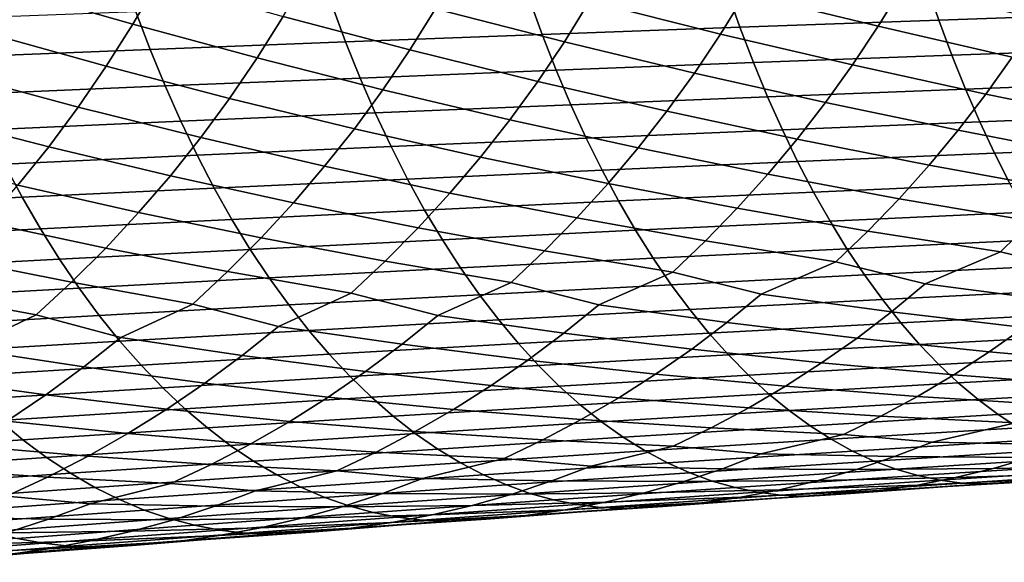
# Model space of a CAD drawing. Header units: metres. Extents: x -240 to 45, y -77 to 27.
# Tile 209 of 256: x -152.03 to -142.03, y -12.72 to -7.21. Entities that reach past the tile are written whole.
import ezdxf

# ---------------------------------------------------------------- set-up
doc = ezdxf.new("R2010")
doc.units = ezdxf.units.M
doc.layers.add('solid_102011X2', color=7, linetype='CONTINUOUS')

msp = doc.modelspace()

# ---------------------------------------------------------------- linework, layer by layer
at = {"layer": 'solid_102011X2'}
for points in [[(-151.893692, -6.442725, 334.748871), (-150.628586, -6.818398, 336.121338), (-150.882858, -7.254696, 336.270203), (-152.136383, -6.8937, 334.886444)], [(-146.000153, -6.599071, 339.685577), (-144.660446, -6.945918, 340.980865), (-144.911545, -7.353513, 341.14624), (-146.241379, -7.021204, 339.839478)], [(-144.423538, -6.528358, 340.825317), (-143.063232, -6.872012, 342.09729), (-143.309753, -7.275211, 342.264374), (-144.660446, -6.945918, 340.980865)], [(-147.560104, -6.671022, 338.521362), (-146.241379, -7.021204, 339.839478), (-146.497086, -7.433273, 340.003143), (-147.805664, -7.097806, 338.673615)], [(-149.103043, -6.744152, 337.33313), (-147.805664, -7.097806, 338.673615), (-148.065979, -7.514422, 338.835541), (-149.352951, -7.175658, 337.483704)], [(-142.817017, -6.846183, 364.806122), (-142.691605, -7.213125, 364.559814), (-140.65892, -7.143357, 365.47522), (-140.77948, -6.779978, 365.721069)], [(-152.136383, -6.8937, 334.886444), (-150.882858, -7.254696, 336.270203), (-151.15242, -7.680617, 336.428589), (-152.39502, -7.334855, 335.03363)], [(-150.628586, -6.818398, 336.121338), (-149.352951, -7.175658, 337.483704), (-149.617889, -7.596893, 337.64386), (-150.882858, -7.254696, 336.270203)], [(-144.843262, -6.914158, 363.861969), (-144.712982, -7.284761, 363.615234), (-142.691605, -7.213125, 364.559814), (-142.817017, -6.846183, 364.806122)], [(-143.063232, -6.872012, 342.09729), (-141.692062, -7.198435, 343.357056), (-141.947296, -7.586954, 343.535614), (-143.309753, -7.275211, 342.264374)], [(-148.86087, -7.055274, 361.887543), (-148.720718, -7.43348, 361.640015), (-146.722763, -7.358227, 362.641846), (-146.857956, -6.983869, 362.889008)], [(-146.857956, -6.983869, 362.889008), (-146.722763, -7.358227, 362.641846), (-144.712982, -7.284761, 363.615234), (-144.843262, -6.914158, 363.861969)], [(-144.660446, -6.945918, 340.980865), (-143.309753, -7.275211, 342.264374), (-143.569839, -7.667943, 342.441162), (-144.911545, -7.353513, 341.14624)], [(-150.851715, -7.128333, 360.857971), (-150.706558, -7.510476, 360.610046), (-148.720718, -7.43348, 361.640015), (-148.86087, -7.055274, 361.887543)], [(-147.805664, -7.097806, 338.673615), (-146.497086, -7.433273, 340.003143), (-146.766891, -7.834666, 340.176361), (-148.065979, -7.514422, 338.835541)], [(-146.241379, -7.021204, 339.839478), (-144.911545, -7.353513, 341.14624), (-145.176483, -7.750538, 341.321259), (-146.497086, -7.433273, 340.003143)], [(-150.851715, -7.128333, 360.857971), (-152.830231, -7.203005, 359.800598), (-152.680038, -7.589171, 359.552368), (-150.706558, -7.510476, 360.610046)], [(-149.352951, -7.175658, 337.483704), (-148.065979, -7.514422, 338.835541), (-148.340668, -7.920255, 339.006897), (-149.617889, -7.596893, 337.64386)], [(-142.691605, -7.213125, 364.559814), (-142.559769, -7.568922, 364.300842), (-140.532166, -7.495695, 365.216705), (-140.65892, -7.143357, 365.47522)], [(-150.882858, -7.254696, 336.270203), (-149.617889, -7.596893, 337.64386), (-149.897461, -8.007234, 337.813385), (-151.15242, -7.680617, 336.428589)], [(-146.722763, -7.358227, 362.641846), (-146.580627, -7.721221, 362.381989), (-144.576004, -7.64411, 363.355804), (-144.712982, -7.284761, 363.615234)], [(-144.712982, -7.284761, 363.615234), (-144.576004, -7.64411, 363.355804), (-142.559769, -7.568922, 364.300842), (-142.691605, -7.213125, 364.559814)], [(-143.309753, -7.275211, 342.264374), (-141.947296, -7.586954, 343.535614), (-142.215729, -7.964525, 343.723541), (-143.569839, -7.667943, 342.441162)], [(-152.39502, -7.334855, 335.03363), (-151.15242, -7.680617, 336.428589), (-151.43689, -8.095531, 336.596222), (-152.669235, -7.765526, 335.190186)], [(-148.720718, -7.43348, 361.640015), (-148.573364, -7.800208, 361.37973), (-146.580627, -7.721221, 362.381989), (-146.722763, -7.358227, 362.641846)], [(-144.911545, -7.353513, 341.14624), (-143.569839, -7.667943, 342.441162), (-143.843369, -8.049623, 342.627258), (-145.176483, -7.750538, 341.321259)], [(-150.706558, -7.510476, 360.610046), (-150.553955, -7.881024, 360.349396), (-148.573364, -7.800208, 361.37973), (-148.720718, -7.43348, 361.640015)], [(-146.497086, -7.433273, 340.003143), (-145.176483, -7.750538, 341.321259), (-145.455124, -8.1364, 341.505463), (-146.766891, -7.834666, 340.176361)], [(-142.559769, -7.568922, 364.300842), (-142.421661, -7.913015, 364.029602), (-140.399399, -7.836442, 364.945984), (-140.532166, -7.495695, 365.216705)], [(-152.680038, -7.589171, 359.552368), (-152.522125, -7.963625, 359.291351), (-150.553955, -7.881024, 360.349396), (-150.706558, -7.510476, 360.610046)], [(-149.617889, -7.596893, 337.64386), (-148.340668, -7.920255, 339.006897), (-148.629562, -8.314697, 339.187317), (-149.897461, -8.007234, 337.813385)], [(-148.065979, -7.514422, 338.835541), (-146.766891, -7.834666, 340.176361), (-147.050644, -8.224783, 340.358673), (-148.340668, -7.920255, 339.006897)], [(-144.576004, -7.64411, 363.355804), (-144.432541, -7.991643, 363.084106), (-142.421661, -7.913015, 364.029602), (-142.559769, -7.568922, 364.300842)], [(-141.947296, -7.586954, 343.535614), (-140.572571, -7.881182, 344.793915), (-140.848984, -8.243333, 344.992554), (-142.215729, -7.964525, 343.723541)], [(-151.15242, -7.680617, 336.428589), (-149.897461, -8.007234, 337.813385), (-150.191513, -8.406067, 337.991852), (-151.43689, -8.095531, 336.596222)], [(-146.580627, -7.721221, 362.381989), (-146.431732, -8.072283, 362.109833), (-144.432541, -7.991643, 363.084106), (-144.576004, -7.64411, 363.355804)], [(-143.569839, -7.667943, 342.441162), (-142.215729, -7.964525, 343.723541), (-142.497482, -8.330595, 343.920288), (-143.843369, -8.049623, 342.627258)], [(-152.669235, -7.765526, 335.190186), (-151.43689, -8.095531, 336.596222), (-151.736099, -8.498817, 336.772736), (-152.958603, -8.185075, 335.355896)], [(-150.553955, -7.881024, 360.349396), (-150.394104, -8.239401, 360.076416), (-148.419022, -8.154884, 361.107147), (-148.573364, -7.800208, 361.37973)], [(-148.573364, -7.800208, 361.37973), (-148.419022, -8.154884, 361.107147), (-146.431732, -8.072283, 362.109833), (-146.580627, -7.721221, 362.381989)], [(-145.176483, -7.750538, 341.321259), (-143.843369, -8.049623, 342.627258), (-144.130478, -8.419688, 342.822052), (-145.455124, -8.1364, 341.505463)], [(-152.522125, -7.963625, 359.291351), (-152.35672, -8.325783, 359.017944), (-150.394104, -8.239401, 360.076416), (-150.553955, -7.881024, 360.349396)], [(-146.766891, -7.834666, 340.176361), (-145.455124, -8.1364, 341.505463), (-145.747604, -8.510534, 341.698303), (-147.050644, -8.224783, 340.358673)], [(-142.421661, -7.913015, 364.029602), (-142.277542, -8.244886, 363.746521), (-140.260849, -8.16508, 364.663422), (-140.399399, -7.836442, 364.945984)], [(-148.340668, -7.920255, 339.006897), (-147.050644, -8.224783, 340.358673), (-147.348495, -8.603055, 340.54953), (-148.629562, -8.314697, 339.187317)], [(-146.431732, -8.072283, 362.109833), (-146.276367, -8.41088, 361.825775), (-144.282806, -8.326835, 362.800537), (-144.432541, -7.991643, 363.084106)], [(-144.432541, -7.991643, 363.084106), (-144.282806, -8.326835, 362.800537), (-142.277542, -8.244886, 363.746521), (-142.421661, -7.913015, 364.029602)], [(-142.215729, -7.964525, 343.723541), (-140.848984, -8.243333, 344.992554), (-141.137146, -8.593498, 345.200409), (-142.497482, -8.330595, 343.920288)], [(-151.43689, -8.095531, 336.596222), (-150.191513, -8.406067, 337.991852), (-150.500137, -8.792809, 338.17865), (-151.736099, -8.498817, 336.772736)], [(-149.897461, -8.007234, 337.813385), (-148.629562, -8.314697, 339.187317), (-148.9328, -8.697172, 339.37616), (-150.191513, -8.406067, 337.991852)], [(-148.419022, -8.154884, 361.107147), (-148.257935, -8.496973, 360.822662), (-146.276367, -8.41088, 361.825775), (-146.431732, -8.072283, 362.109833)], [(-143.843369, -8.049623, 342.627258), (-142.497482, -8.330595, 343.920288), (-142.791214, -8.684564, 344.126129), (-144.130478, -8.419688, 342.822052)], [(-152.958603, -8.185075, 335.355896), (-151.736099, -8.498817, 336.772736), (-152.050156, -8.889889, 336.957458), (-153.263, -8.592875, 335.530426)], [(-150.394104, -8.239401, 360.076416), (-150.22728, -8.585061, 359.791473), (-148.257935, -8.496973, 360.822662), (-148.419022, -8.154884, 361.107147)], [(-145.455124, -8.1364, 341.505463), (-144.130478, -8.419688, 342.822052), (-144.42981, -8.777532, 343.025879), (-145.747604, -8.510534, 341.698303)], [(-142.277542, -8.244886, 363.746521), (-142.127625, -8.564016, 363.452057), (-140.116714, -8.4811, 364.369476), (-140.260849, -8.16508, 364.663422)], [(-152.35672, -8.325783, 359.017944), (-152.184113, -8.675094, 358.732635), (-150.22728, -8.585061, 359.791473), (-150.394104, -8.239401, 360.076416)], [(-147.050644, -8.224783, 340.358673), (-145.747604, -8.510534, 341.698303), (-146.052551, -8.872322, 341.900116), (-147.348495, -8.603055, 340.54953)], [(-144.282806, -8.326835, 362.800537), (-144.12706, -8.64916, 362.505524), (-142.127625, -8.564016, 363.452057), (-142.277542, -8.244886, 363.746521)], [(-148.629562, -8.314697, 339.187317), (-147.348495, -8.603055, 340.54953), (-147.659073, -8.968855, 340.749268), (-148.9328, -8.697172, 339.37616)], [(-146.276367, -8.41088, 361.825775), (-146.114731, -8.736486, 361.530273), (-144.12706, -8.64916, 362.505524), (-144.282806, -8.326835, 362.800537)], [(-142.497482, -8.330595, 343.920288), (-141.137146, -8.593498, 345.200409), (-141.4366, -8.931124, 345.417175), (-142.791214, -8.684564, 344.126129)], [(-151.736099, -8.498817, 336.772736), (-150.500137, -8.792809, 338.17865), (-150.821991, -9.166821, 338.374207), (-152.050156, -8.889889, 336.957458)], [(-150.191513, -8.406067, 337.991852), (-148.9328, -8.697172, 339.37616), (-149.249008, -9.067048, 339.573822), (-150.500137, -8.792809, 338.17865)], [(-150.22728, -8.585061, 359.791473), (-150.053726, -8.917467, 359.495056), (-148.090378, -8.82594, 360.526672), (-148.257935, -8.496973, 360.822662)], [(-148.257935, -8.496973, 360.822662), (-148.090378, -8.82594, 360.526672), (-146.114731, -8.736486, 361.530273), (-146.276367, -8.41088, 361.825775)], [(-144.130478, -8.419688, 342.822052), (-142.791214, -8.684564, 344.126129), (-143.096497, -9.025869, 344.340851), (-144.42981, -8.777532, 343.025879)], [(-142.127625, -8.564016, 363.452057), (-141.972122, -8.869906, 363.146606), (-139.967224, -8.784005, 364.064606), (-140.116714, -8.4811, 364.369476)], [(-152.184113, -8.675094, 358.732635), (-152.004532, -9.011015, 358.435791), (-150.053726, -8.917467, 359.495056), (-150.22728, -8.585061, 359.791473)], [(-145.747604, -8.510534, 341.698303), (-144.42981, -8.777532, 343.025879), (-144.740921, -9.122587, 343.238525), (-146.052551, -8.872322, 341.900116)], [(-144.12706, -8.64916, 362.505524), (-143.9655, -8.958118, 362.199554), (-141.972122, -8.869906, 363.146606), (-142.127625, -8.564016, 363.452057)], [(-154.128159, -8.76702, 357.646454), (-153.94249, -9.106529, 357.349213), (-152.004532, -9.011015, 358.435791), (-152.184113, -8.675094, 358.732635)], [(-148.9328, -8.697172, 339.37616), (-147.659073, -8.968855, 340.749268), (-147.981888, -9.321605, 340.957672), (-149.249008, -9.067048, 339.573822)], [(-147.348495, -8.603055, 340.54953), (-146.052551, -8.872322, 341.900116), (-146.369507, -9.221193, 342.110657), (-147.659073, -8.968855, 340.749268)], [(-146.114731, -8.736486, 361.530273), (-145.947083, -9.048592, 361.223785), (-143.9655, -8.958118, 362.199554), (-144.12706, -8.64916, 362.505524)], [(-142.791214, -8.684564, 344.126129), (-141.4366, -8.931124, 345.417175), (-141.746933, -9.255672, 345.642578), (-143.096497, -9.025869, 344.340851)], [(-150.500137, -8.792809, 338.17865), (-149.249008, -9.067048, 339.573822), (-149.577713, -9.423738, 339.78009), (-150.821991, -9.166821, 338.374207)], [(-148.090378, -8.82594, 360.526672), (-147.91658, -9.141272, 360.219696), (-145.947083, -9.048592, 361.223785), (-146.114731, -8.736486, 361.530273)], [(-144.42981, -8.777532, 343.025879), (-143.096497, -9.025869, 344.340851), (-143.412872, -9.353968, 344.564117), (-144.740921, -9.122587, 343.238525)], [(-152.050156, -8.889889, 336.957458), (-150.821991, -9.166821, 338.374207), (-151.156586, -9.527511, 338.578278), (-152.37767, -9.268095, 337.150879)], [(-150.053726, -8.917467, 359.495056), (-149.873734, -9.236099, 359.187622), (-147.91658, -9.141272, 360.219696), (-148.090378, -8.82594, 360.526672)], [(-146.052551, -8.872322, 341.900116), (-144.740921, -9.122587, 343.238525), (-145.06337, -9.454303, 343.459656), (-146.369507, -9.221193, 342.110657)], [(-143.9655, -8.958118, 362.199554), (-143.798416, -9.253241, 361.883087), (-141.811295, -9.162094, 362.830719), (-141.972122, -8.869906, 363.146606)], [(-152.004532, -9.011015, 358.435791), (-151.818268, -9.33302, 358.127899), (-149.873734, -9.236099, 359.187622), (-150.053726, -8.917467, 359.495056)], [(-147.659073, -8.968855, 340.749268), (-146.369507, -9.221193, 342.110657), (-146.698029, -9.556589, 342.32962), (-147.981888, -9.321605, 340.957672)], [(-145.947083, -9.048592, 361.223785), (-145.773666, -9.346725, 360.906799), (-143.798416, -9.253241, 361.883087), (-143.9655, -8.958118, 362.199554)], [(-153.94249, -9.106529, 357.349213), (-153.749908, -9.431978, 357.040924), (-151.818268, -9.33302, 358.127899), (-152.004532, -9.011015, 358.435791)], [(-149.249008, -9.067048, 339.573822), (-147.981888, -9.321605, 340.957672), (-148.316498, -9.660741, 341.174469), (-149.577713, -9.423738, 339.78009)], [(-147.91658, -9.141272, 360.219696), (-147.736801, -9.44249, 359.902191), (-145.773666, -9.346725, 360.906799), (-145.947083, -9.048592, 361.223785)], [(-143.096497, -9.025869, 344.340851), (-141.746933, -9.255672, 345.642578), (-142.067642, -9.566635, 345.876251), (-143.412872, -9.353968, 344.564117)], [(-150.821991, -9.166821, 338.374207), (-149.577713, -9.423738, 339.78009), (-149.918427, -9.766674, 339.994659), (-151.156586, -9.527511, 338.578278)], [(-149.873734, -9.236099, 359.187622), (-149.687546, -9.540476, 358.869598), (-147.736801, -9.44249, 359.902191), (-147.91658, -9.141272, 360.219696)], [(-144.740921, -9.122587, 343.238525), (-143.412872, -9.353968, 344.564117), (-143.739868, -9.668348, 344.795654), (-145.06337, -9.454303, 343.459656)], [(-143.798416, -9.253241, 361.883087), (-143.626038, -9.534066, 361.55661), (-141.645386, -9.440125, 362.504822), (-141.811295, -9.162094, 362.830719)], [(-152.37767, -9.268095, 337.150879), (-151.156586, -9.527511, 338.578278), (-151.503433, -9.874301, 338.790619), (-152.718185, -9.632839, 337.352722)], [(-151.818268, -9.33302, 358.127899), (-151.62561, -9.640624, 357.809448), (-149.687546, -9.540476, 358.869598), (-149.873734, -9.236099, 359.187622)], [(-146.369507, -9.221193, 342.110657), (-145.06337, -9.454303, 343.459656), (-145.396637, -9.772161, 343.688995), (-146.698029, -9.556589, 342.32962)], [(-145.773666, -9.346725, 360.906799), (-145.594788, -9.630421, 360.579742), (-143.626038, -9.534066, 361.55661), (-143.798416, -9.253241, 361.883087)], [(-141.746933, -9.255672, 345.642578), (-140.380356, -9.46711, 346.930389), (-141.149658, -9.787457, 346.900146), (-142.067642, -9.566635, 345.876251)], [(-153.749908, -9.431978, 357.040924), (-153.55072, -9.742876, 356.722015), (-151.62561, -9.640624, 357.809448), (-151.818268, -9.33302, 358.127899)], [(-147.981888, -9.321605, 340.957672), (-146.698029, -9.556589, 342.32962), (-147.037598, -9.877985, 342.556763), (-148.316498, -9.660741, 341.174469)], [(-147.736801, -9.44249, 359.902191), (-147.551361, -9.729126, 359.574615), (-145.594788, -9.630421, 360.579742), (-145.773666, -9.346725, 360.906799)], [(-143.412872, -9.353968, 344.564117), (-142.067642, -9.566635, 345.876251), (-142.830704, -9.890248, 345.842468), (-143.739868, -9.668348, 344.795654)], [(-149.577713, -9.423738, 339.78009), (-148.316498, -9.660741, 341.174469), (-148.662399, -9.985734, 341.399353), (-149.918427, -9.766674, 339.994659)], [(-149.687546, -9.540476, 358.869598), (-149.495468, -9.830122, 358.541534), (-147.551361, -9.729126, 359.574615), (-147.736801, -9.44249, 359.902191)], [(-145.06337, -9.454303, 343.459656), (-143.739868, -9.668348, 344.795654), (-144.49675, -9.995241, 344.758667), (-145.396637, -9.772161, 343.688995)], [(-143.626038, -9.534066, 361.55661), (-143.448639, -9.800157, 361.220612), (-141.47464, -9.703562, 362.169434), (-141.645386, -9.440125, 362.504822)], [(-151.62561, -9.640624, 357.809448), (-151.426849, -9.933346, 357.480896), (-149.495468, -9.830122, 358.541534), (-149.687546, -9.540476, 358.869598)], [(-151.156586, -9.527511, 338.578278), (-149.918427, -9.766674, 339.994659), (-150.27066, -10.095318, 340.217255), (-151.503433, -9.874301, 338.790619)], [(-146.698029, -9.556589, 342.32962), (-145.396637, -9.772161, 343.688995), (-146.147446, -10.102348, 343.6492), (-147.037598, -9.877985, 342.556763)], [(-145.594788, -9.630421, 360.579742), (-145.41069, -9.899234, 360.243195), (-143.448639, -9.800157, 361.220612), (-143.626038, -9.534066, 361.55661)], [(-142.067642, -9.566635, 345.876251), (-141.149658, -9.787457, 346.900146), (-141.485382, -10.067513, 347.150757), (-142.830704, -9.890248, 345.842468)], [(-153.55072, -9.742876, 356.722015), (-153.345215, -10.038736, 356.393036), (-151.426849, -9.933346, 357.480896), (-151.62561, -9.640624, 357.809448)], [(-152.718185, -9.632839, 337.352722), (-151.503433, -9.874301, 338.790619), (-151.86203, -10.206649, 339.010895), (-153.071167, -9.983537, 337.562775)], [(-148.316498, -9.660741, 341.174469), (-147.037598, -9.877985, 342.556763), (-147.78241, -10.211479, 342.514465), (-148.662399, -9.985734, 341.399353)], [(-147.551361, -9.729126, 359.574615), (-147.360504, -10.000731, 359.237518), (-145.41069, -9.899234, 360.243195), (-145.594788, -9.630421, 360.579742)], [(-143.739868, -9.668348, 344.795654), (-142.830704, -9.890248, 345.842468), (-143.173065, -10.173375, 346.09082), (-144.49675, -9.995241, 344.758667)], [(-149.918427, -9.766674, 339.994659), (-148.662399, -9.985734, 341.399353), (-149.401321, -10.322546, 341.354919), (-150.27066, -10.095318, 340.217255)], [(-149.495468, -9.830122, 358.541534), (-149.297806, -10.104582, 358.203918), (-147.360504, -10.000731, 359.237518), (-147.551361, -9.729126, 359.574615)], [(-145.396637, -9.772161, 343.688995), (-144.49675, -9.995241, 344.758667), (-144.845764, -10.281495, 345.004761), (-146.147446, -10.102348, 343.6492)], [(-145.41069, -9.899234, 360.243195), (-145.22168, -10.152761, 359.897614), (-143.266525, -10.05111, 360.875641), (-143.448639, -9.800157, 361.220612)], [(-143.448639, -9.800157, 361.220612), (-143.266525, -10.05111, 360.875641), (-141.299347, -9.95201, 361.825073), (-141.47464, -9.703562, 362.169434)], [(-151.503433, -9.874301, 338.790619), (-150.27066, -10.095318, 340.217255), (-151.003799, -10.43546, 340.171021), (-151.86203, -10.206649, 339.010895)], [(-151.426849, -9.933346, 357.480896), (-151.222305, -10.210725, 357.142792), (-149.297806, -10.104582, 358.203918), (-149.495468, -9.830122, 358.541534)], [(-147.037598, -9.877985, 342.556763), (-146.147446, -10.102348, 343.6492), (-146.503128, -10.391783, 343.892975), (-147.78241, -10.211479, 342.514465)], [(-147.360504, -10.000731, 359.237518), (-147.164551, -10.256895, 358.891388), (-145.22168, -10.152761, 359.897614), (-145.41069, -9.899234, 360.243195)], [(-142.830704, -9.890248, 345.842468), (-141.485382, -10.067513, 347.150757), (-141.829681, -10.332632, 347.408813), (-143.173065, -10.173375, 346.09082)], [(-153.071167, -9.983537, 337.562775), (-151.86203, -10.206649, 339.010895), (-152.589493, -10.550134, 338.963165), (-153.436127, -10.31964, 337.780701)], [(-153.345215, -10.038736, 356.393036), (-153.133728, -10.319095, 356.054474), (-151.222305, -10.210725, 357.142792), (-151.426849, -9.933346, 357.480896)], [(-148.662399, -9.985734, 341.399353), (-147.78241, -10.211479, 342.514465), (-148.144791, -10.504147, 342.755951), (-149.401321, -10.322546, 341.354919)], [(-149.297806, -10.104582, 358.203918), (-149.094849, -10.363445, 357.857239), (-147.164551, -10.256895, 358.891388), (-147.360504, -10.000731, 359.237518)], [(-144.49675, -9.995241, 344.758667), (-143.173065, -10.173375, 346.09082), (-143.524185, -10.441417, 346.346619), (-144.845764, -10.281495, 345.004761)], [(-143.266525, -10.05111, 360.875641), (-143.079926, -10.286535, 360.522217), (-141.119751, -10.18508, 361.47229), (-141.299347, -9.95201, 361.825073)], [(-150.27066, -10.095318, 340.217255), (-149.401321, -10.322546, 341.354919), (-149.770401, -10.618498, 341.594055), (-151.003799, -10.43546, 340.171021)], [(-146.147446, -10.102348, 343.6492), (-144.845764, -10.281495, 345.004761), (-145.203735, -10.552511, 345.25824), (-146.503128, -10.391783, 343.892975)], [(-145.22168, -10.152761, 359.897614), (-145.02803, -10.390604, 359.54361), (-143.079926, -10.286535, 360.522217), (-143.266525, -10.05111, 360.875641)], [(-151.222305, -10.210725, 357.142792), (-151.012283, -10.472346, 356.795593), (-149.094849, -10.363445, 357.857239), (-149.297806, -10.104582, 358.203918)], [(-147.164551, -10.256895, 358.891388), (-146.963791, -10.497217, 358.536774), (-145.02803, -10.390604, 359.54361), (-145.22168, -10.152761, 359.897614)], [(-143.173065, -10.173375, 346.09082), (-141.829681, -10.332632, 347.408813), (-142.182007, -10.582365, 347.67395), (-143.524185, -10.441417, 346.346619)], [(-143.079926, -10.286535, 360.522217), (-142.88916, -10.506062, 360.160889), (-140.936142, -10.402405, 361.111603), (-141.119751, -10.18508, 361.47229)], [(-153.133728, -10.319095, 356.054474), (-152.91658, -10.583531, 355.706818), (-151.012283, -10.472346, 356.795593), (-151.222305, -10.210725, 357.142792)], [(-151.86203, -10.206649, 339.010895), (-151.003799, -10.43546, 340.171021), (-151.379608, -10.734744, 340.407745), (-152.589493, -10.550134, 338.963165)], [(-149.094849, -10.363445, 357.857239), (-148.886917, -10.606304, 357.502075), (-146.963791, -10.497217, 358.536774), (-147.164551, -10.256895, 358.891388)], [(-147.78241, -10.211479, 342.514465), (-146.503128, -10.391783, 343.892975), (-146.867966, -10.665823, 344.144135), (-148.144791, -10.504147, 342.755951)], [(-144.845764, -10.281495, 345.004761), (-143.524185, -10.441417, 346.346619), (-143.883545, -10.693917, 346.609436), (-145.203735, -10.552511, 345.25824)], [(-145.02803, -10.390604, 359.54361), (-144.830048, -10.61239, 359.181641), (-142.88916, -10.506062, 360.160889), (-143.079926, -10.286535, 360.522217)], [(-151.012283, -10.472346, 356.795593), (-150.797119, -10.717798, 356.439911), (-148.886917, -10.606304, 357.502075), (-149.094849, -10.363445, 357.857239)], [(-149.401321, -10.322546, 341.354919), (-148.144791, -10.504147, 342.755951), (-148.51651, -10.781261, 343.0047), (-149.770401, -10.618498, 341.594055)], [(-146.963791, -10.497217, 358.536774), (-146.758545, -10.721319, 358.174194), (-144.830048, -10.61239, 359.181641), (-145.02803, -10.390604, 359.54361)], [(-146.503128, -10.391783, 343.892975), (-145.203735, -10.552511, 345.25824), (-145.570129, -10.807827, 345.518707), (-146.867966, -10.665823, 344.144135)], [(-142.88916, -10.506062, 360.160889), (-142.694519, -10.709361, 359.792206), (-140.748795, -10.603662, 360.743591), (-140.936142, -10.402405, 361.111603)], [(-141.829681, -10.332632, 347.408813), (-140.465881, -10.473265, 348.711884), (-140.818573, -10.704622, 348.986053), (-142.182007, -10.582365, 347.67395)], [(-152.91658, -10.583531, 355.706818), (-152.694107, -10.83163, 355.350647), (-150.797119, -10.717798, 356.439911), (-151.012283, -10.472346, 356.795593)], [(-151.003799, -10.43546, 340.171021), (-149.770401, -10.618498, 341.594055), (-150.149033, -10.898732, 341.840424), (-151.379608, -10.734744, 340.407745)], [(-148.886917, -10.606304, 357.502075), (-148.674332, -10.832778, 357.138947), (-146.758545, -10.721319, 358.174194), (-146.963791, -10.497217, 358.536774)], [(-143.524185, -10.441417, 346.346619), (-142.182007, -10.582365, 347.67395), (-142.54187, -10.816284, 347.945801), (-143.883545, -10.693917, 346.609436)], [(-152.589493, -10.550134, 338.963165), (-151.379608, -10.734744, 340.407745), (-151.765167, -11.018145, 340.651672), (-152.972061, -10.852796, 339.197449)], [(-148.144791, -10.504147, 342.755951), (-146.867966, -10.665823, 344.144135), (-147.241394, -10.924003, 344.402222), (-148.51651, -10.781261, 343.0047)], [(-145.203735, -10.552511, 345.25824), (-143.883545, -10.693917, 346.609436), (-144.25058, -10.930444, 346.878937), (-145.570129, -10.807827, 345.518707)], [(-144.830048, -10.61239, 359.181641), (-144.628052, -10.817788, 358.812317), (-142.694519, -10.709361, 359.792206), (-142.88916, -10.506062, 360.160889)], [(-142.182007, -10.582365, 347.67395), (-140.818573, -10.704622, 348.986053), (-141.178055, -10.919938, 349.266541), (-142.54187, -10.816284, 347.945801)], [(-150.797119, -10.717798, 356.439911), (-150.577118, -10.946695, 356.076263), (-148.674332, -10.832778, 357.138947), (-148.886917, -10.606304, 357.502075)], [(-149.770401, -10.618498, 341.594055), (-148.51651, -10.781261, 343.0047), (-148.897018, -11.042349, 343.260406), (-150.149033, -10.898732, 341.840424)], [(-146.867966, -10.665823, 344.144135), (-145.570129, -10.807827, 345.518707), (-145.944366, -11.047007, 345.785858), (-147.241394, -10.924003, 344.402222)], [(-146.758545, -10.721319, 358.174194), (-146.549118, -10.928868, 357.80426), (-144.628052, -10.817788, 358.812317), (-144.830048, -10.61239, 359.181641)], [(-143.883545, -10.693917, 346.609436), (-142.54187, -10.816284, 347.945801), (-142.908676, -11.034001, 348.223969), (-144.25058, -10.930444, 346.878937)], [(-142.694519, -10.709361, 359.792206), (-142.496307, -10.896114, 359.416748), (-140.558014, -10.788534, 360.368805), (-140.748795, -10.603662, 360.743591)], [(-152.694107, -10.83163, 355.350647), (-152.466629, -11.062999, 354.986481), (-150.577118, -10.946695, 356.076263), (-150.797119, -10.717798, 356.439911)], [(-151.379608, -10.734744, 340.407745), (-150.149033, -10.898732, 341.840424), (-150.536636, -11.162772, 342.093658), (-151.765167, -11.018145, 340.651672)], [(-148.51651, -10.781261, 343.0047), (-147.241394, -10.924003, 344.402222), (-147.622864, -11.165876, 344.666962), (-148.897018, -11.042349, 343.260406)], [(-148.674332, -10.832778, 357.138947), (-148.457413, -11.042529, 356.768433), (-146.549118, -10.928868, 357.80426), (-146.758545, -10.721319, 358.174194)], [(-144.628052, -10.817788, 358.812317), (-144.422333, -11.006474, 358.436188), (-142.496307, -10.896114, 359.416748), (-142.694519, -10.709361, 359.792206)], [(-142.496307, -10.896114, 359.416748), (-142.294815, -11.066027, 359.035095), (-140.36409, -10.95673, 359.987854), (-140.558014, -10.788534, 360.368805)], [(-152.972061, -10.852796, 339.197449), (-151.765167, -11.018145, 340.651672), (-152.159882, -11.285178, 340.902466), (-153.364563, -11.139406, 339.438904)], [(-150.577118, -10.946695, 356.076263), (-150.352661, -11.158695, 355.7052), (-148.457413, -11.042529, 356.768433), (-148.674332, -10.832778, 357.138947)], [(-150.149033, -10.898732, 341.840424), (-148.897018, -11.042349, 343.260406), (-149.285736, -11.28696, 343.522705), (-150.536636, -11.162772, 342.093658)], [(-146.549118, -10.928868, 357.80426), (-146.335846, -11.119535, 357.427521), (-144.422333, -11.006474, 358.436188), (-144.628052, -10.817788, 358.812317)], [(-145.570129, -10.807827, 345.518707), (-144.25058, -10.930444, 346.878937), (-144.624741, -11.150603, 347.154724), (-145.944366, -11.047007, 345.785858)], [(-144.422333, -11.006474, 358.436188), (-144.213226, -11.178149, 358.053864), (-142.294815, -11.066027, 359.035095), (-142.496307, -10.896114, 359.416748)], [(-142.54187, -10.816284, 347.945801), (-141.178055, -10.919938, 349.266541), (-141.543991, -11.118841, 349.552856), (-142.908676, -11.034001, 348.223969)], [(-152.466629, -11.062999, 354.986481), (-152.234543, -11.277294, 354.614899), (-150.352661, -11.158695, 355.7052), (-150.577118, -10.946695, 356.076263)], [(-148.457413, -11.042529, 356.768433), (-148.236511, -11.235224, 356.391083), (-146.335846, -11.119535, 357.427521), (-146.549118, -10.928868, 357.80426)], [(-147.241394, -10.924003, 344.402222), (-145.944366, -11.047007, 345.785858), (-146.325897, -11.269649, 346.059235), (-147.622864, -11.165876, 344.666962)], [(-144.25058, -10.930444, 346.878937), (-142.908676, -11.034001, 348.223969), (-143.282089, -11.235139, 348.507904), (-144.624741, -11.150603, 347.154724)], [(-142.294815, -11.066027, 359.035095), (-142.090363, -11.218848, 358.647797), (-140.167313, -11.108002, 359.601288), (-140.36409, -10.95673, 359.987854)], [(-151.765167, -11.018145, 340.651672), (-150.536636, -11.162772, 342.093658), (-150.932617, -11.410161, 342.353485), (-152.159882, -11.285178, 340.902466)], [(-150.352661, -11.158695, 355.7052), (-150.124054, -11.353463, 355.327271), (-148.236511, -11.235224, 356.391083), (-148.457413, -11.042529, 356.768433)], [(-148.897018, -11.042349, 343.260406), (-147.622864, -11.165876, 344.666962), (-148.011795, -11.391041, 344.937897), (-149.285736, -11.28696, 343.522705)], [(-146.335846, -11.119535, 357.427521), (-146.119034, -11.29302, 357.044556), (-144.213226, -11.178149, 358.053864), (-144.422333, -11.006474, 358.436188)], [(-145.944366, -11.047007, 345.785858), (-144.624741, -11.150603, 347.154724), (-145.005661, -11.354013, 347.436279), (-146.325897, -11.269649, 346.059235)], [(-144.213226, -11.178149, 358.053864), (-144.001038, -11.332564, 357.665894), (-142.090363, -11.218848, 358.647797), (-142.294815, -11.066027, 359.035095)], [(-142.908676, -11.034001, 348.223969), (-141.543991, -11.118841, 349.552856), (-141.915451, -11.300953, 349.844788), (-143.282089, -11.235139, 348.507904)], [(-152.234543, -11.277294, 354.614899), (-151.998184, -11.474177, 354.23645), (-150.124054, -11.353463, 355.327271), (-150.352661, -11.158695, 355.7052)], [(-150.536636, -11.162772, 342.093658), (-149.285736, -11.28696, 343.522705), (-149.682083, -11.514686, 343.791168), (-150.932617, -11.410161, 342.353485)], [(-148.236511, -11.235224, 356.391083), (-148.011963, -11.410561, 356.007507), (-146.119034, -11.29302, 357.044556), (-146.335846, -11.119535, 357.427521)], [(-147.622864, -11.165876, 344.666962), (-146.325897, -11.269649, 346.059235), (-146.714325, -11.475368, 346.338348), (-148.011795, -11.391041, 344.937897)], [(-146.119034, -11.29302, 357.044556), (-145.899048, -11.449068, 356.655945), (-144.001038, -11.332564, 357.665894), (-144.213226, -11.178149, 358.053864)], [(-144.624741, -11.150603, 347.154724), (-143.282089, -11.235139, 348.507904), (-143.661179, -11.419314, 348.797455), (-145.005661, -11.354013, 347.436279)], [(-142.090363, -11.218848, 358.647797), (-141.88327, -11.354335, 358.255524), (-139.968002, -11.242108, 359.209717), (-140.167313, -11.108002, 359.601288)], [(-154.102783, -11.398252, 353.497894), (-153.858582, -11.59729, 353.118958), (-151.998184, -11.474177, 354.23645), (-152.234543, -11.277294, 354.614899)], [(-152.159882, -11.285178, 340.902466), (-150.932617, -11.410161, 342.353485), (-151.336395, -11.640485, 342.619476), (-152.563171, -11.535385, 341.15976)], [(-150.124054, -11.353463, 355.327271), (-149.891678, -11.530692, 354.943115), (-148.011963, -11.410561, 356.007507), (-148.236511, -11.235224, 356.391083)], [(-149.285736, -11.28696, 343.522705), (-148.011795, -11.391041, 344.937897), (-148.407776, -11.599106, 345.214569), (-149.682083, -11.514686, 343.791168)], [(-148.011963, -11.410561, 356.007507), (-147.784103, -11.568281, 355.618286), (-145.899048, -11.449068, 356.655945), (-146.119034, -11.29302, 357.044556)], [(-146.325897, -11.269649, 346.059235), (-145.005661, -11.354013, 347.436279), (-145.39238, -11.540286, 347.723389), (-146.714325, -11.475368, 346.338348)], [(-144.001038, -11.332564, 357.665894), (-143.786118, -11.469469, 357.272919), (-141.88327, -11.354335, 358.255524), (-142.090363, -11.218848, 358.647797)], [(-143.282089, -11.235139, 348.507904), (-141.915451, -11.300953, 349.844788), (-142.759003, -11.497633, 349.865692), (-143.661179, -11.419314, 348.797455)], [(-141.915451, -11.300953, 349.844788), (-141.004333, -11.379994, 350.890198), (-141.379349, -11.526343, 351.193787), (-142.759003, -11.497633, 349.865692)], [(-151.998184, -11.474177, 354.23645), (-151.757904, -11.653337, 353.851746), (-149.891678, -11.530692, 354.943115), (-150.124054, -11.353463, 355.327271)], [(-148.011795, -11.391041, 344.937897), (-146.714325, -11.475368, 346.338348), (-147.108719, -11.663771, 346.623047), (-148.407776, -11.599106, 345.214569)], [(-145.899048, -11.449068, 356.655945), (-145.676224, -11.587429, 356.262299), (-143.786118, -11.469469, 357.272919), (-144.001038, -11.332564, 357.665894)], [(-145.005661, -11.354013, 347.436279), (-143.661179, -11.419314, 348.797455), (-144.499588, -11.617956, 348.814392), (-145.39238, -11.540286, 347.723389)], [(-143.786118, -11.469469, 357.272919), (-143.568771, -11.58865, 356.875519), (-141.673859, -11.472273, 357.858826), (-141.88327, -11.354335, 358.255524)], [(-153.858582, -11.59729, 353.118958), (-153.610321, -11.778416, 352.733765), (-151.757904, -11.653337, 353.851746), (-151.998184, -11.474177, 354.23645)], [(-150.932617, -11.410161, 342.353485), (-149.682083, -11.514686, 343.791168), (-150.085632, -11.72513, 344.065338), (-151.336395, -11.640485, 342.619476)], [(-149.891678, -11.530692, 354.943115), (-149.655869, -11.690121, 354.553314), (-147.784103, -11.568281, 355.618286), (-148.011963, -11.410561, 356.007507)], [(-147.784103, -11.568281, 355.618286), (-147.553284, -11.708131, 355.223999), (-145.676224, -11.587429, 356.262299), (-145.899048, -11.449068, 356.655945)], [(-146.714325, -11.475368, 346.338348), (-145.39238, -11.540286, 347.723389), (-146.225723, -11.740868, 347.736755), (-147.108719, -11.663771, 346.623047)], [(-145.676224, -11.587429, 356.262299), (-145.450882, -11.707883, 355.864227), (-143.568771, -11.58865, 356.875519), (-143.786118, -11.469469, 357.272919)], [(-143.661179, -11.419314, 348.797455), (-142.759003, -11.497633, 349.865692), (-143.14183, -11.645663, 350.166901), (-144.499588, -11.617956, 348.814392)], [(-143.568771, -11.58865, 356.875519), (-143.34935, -11.689934, 356.474335), (-141.462448, -11.572495, 357.458344), (-141.673859, -11.472273, 357.858826)], [(-142.759003, -11.497633, 349.865692), (-141.379349, -11.526343, 351.193787), (-141.758072, -11.655121, 351.501648), (-143.14183, -11.645663, 350.166901)], [(-152.563171, -11.535385, 341.15976), (-151.336395, -11.640485, 342.619476), (-151.747543, -11.853345, 342.891113), (-152.974411, -11.768344, 341.423187)], [(-151.757904, -11.653337, 353.851746), (-151.514084, -11.814508, 353.461365), (-149.655869, -11.690121, 354.553314), (-149.891678, -11.530692, 354.943115)], [(-149.682083, -11.514686, 343.791168), (-148.407776, -11.599106, 345.214569), (-148.80986, -11.789672, 345.496796), (-150.085632, -11.72513, 344.065338)], [(-149.655869, -11.690121, 354.553314), (-149.417023, -11.831493, 354.158417), (-147.553284, -11.708131, 355.223999), (-147.784103, -11.568281, 355.618286)], [(-148.407776, -11.599106, 345.214569), (-147.108719, -11.663771, 346.623047), (-147.937103, -11.866269, 346.633118), (-148.80986, -11.789672, 345.496796)], [(-147.553284, -11.708131, 355.223999), (-147.319885, -11.82989, 354.825287), (-145.450882, -11.707883, 355.864227), (-145.676224, -11.587429, 356.262299)], [(-145.39238, -11.540286, 347.723389), (-144.499588, -11.617956, 348.814392), (-144.890244, -11.767693, 349.113251), (-146.225723, -11.740868, 347.736755)], [(-145.450882, -11.707883, 355.864227), (-145.223389, -11.810259, 355.462341), (-143.34935, -11.689934, 356.474335), (-143.568771, -11.58865, 356.875519)], [(-143.34935, -11.689934, 356.474335), (-143.128189, -11.773155, 356.069946), (-141.249359, -11.654833, 357.054688), (-141.462448, -11.572495, 357.458344)], [(-153.610321, -11.778416, 352.733765), (-153.358414, -11.941362, 352.342865), (-151.514084, -11.814508, 353.461365), (-151.757904, -11.653337, 353.851746)], [(-151.336395, -11.640485, 342.619476), (-150.085632, -11.72513, 344.065338), (-150.495422, -11.91789, 344.345032), (-151.747543, -11.853345, 342.891113)], [(-151.514084, -11.814508, 353.461365), (-151.267105, -11.957433, 353.065948), (-149.417023, -11.831493, 354.158417), (-149.655869, -11.690121, 354.553314)], [(-147.108719, -11.663771, 346.623047), (-146.225723, -11.740868, 347.736755), (-146.624237, -11.892334, 348.033173), (-147.937103, -11.866269, 346.633118)], [(-145.223389, -11.810259, 355.462341), (-144.994095, -11.894387, 355.057251), (-143.128189, -11.773155, 356.069946), (-143.34935, -11.689934, 356.474335)], [(-144.499588, -11.617956, 348.814392), (-143.14183, -11.645663, 350.166901), (-143.528458, -11.775941, 350.472443), (-144.890244, -11.767693, 349.113251)], [(-143.14183, -11.645663, 350.166901), (-141.758072, -11.655121, 351.501648), (-142.139832, -11.766085, 351.813385), (-143.528458, -11.775941, 350.472443)], [(-143.128189, -11.773155, 356.069946), (-142.90564, -11.838181, 355.663025), (-141.034927, -11.719158, 356.648499), (-141.249359, -11.654833, 357.054688)], [(-141.758072, -11.655121, 351.501648), (-140.347763, -11.646791, 352.817688), (-140.72374, -11.738581, 353.135254), (-142.139832, -11.766085, 351.813385)], [(-152.974411, -11.768344, 341.423187), (-151.747543, -11.853345, 342.891113), (-152.1651, -12.048328, 343.168243), (-153.393188, -11.983651, 341.692261)], [(-150.085632, -11.72513, 344.065338), (-148.80986, -11.789672, 345.496796), (-149.633362, -11.994065, 345.503937), (-150.495422, -11.91789, 344.345032)], [(-148.80986, -11.789672, 345.496796), (-147.937103, -11.866269, 346.633118), (-148.343506, -12.019491, 346.927094), (-149.633362, -11.994065, 345.503937)], [(-149.417023, -11.831493, 354.158417), (-149.175476, -11.954585, 353.759094), (-147.319885, -11.82989, 354.825287), (-147.553284, -11.708131, 355.223999)], [(-147.319885, -11.82989, 354.825287), (-147.084244, -11.933383, 354.42276), (-145.223389, -11.810259, 355.462341), (-145.450882, -11.707883, 355.864227)], [(-146.225723, -11.740868, 347.736755), (-144.890244, -11.767693, 349.113251), (-145.284805, -11.899492, 349.416382), (-146.624237, -11.892334, 348.033173)], [(-144.890244, -11.767693, 349.113251), (-143.528458, -11.775941, 350.472443), (-143.918228, -11.888223, 350.78183), (-145.284805, -11.899492, 349.416382)], [(-144.994095, -11.894387, 355.057251), (-144.763336, -11.960134, 354.649628), (-142.90564, -11.838181, 355.663025), (-143.128189, -11.773155, 356.069946)], [(-143.528458, -11.775941, 350.472443), (-142.139832, -11.766085, 351.813385), (-142.52388, -11.858991, 352.128632), (-143.918228, -11.888223, 350.78183)], [(-142.90564, -11.838181, 355.663025), (-142.682037, -11.884927, 355.25415), (-140.819489, -11.765386, 356.240356), (-141.034927, -11.719158, 356.648499)], [(-142.682037, -11.884927, 355.25415), (-142.457733, -11.913307, 354.843964), (-140.603378, -11.793433, 355.830933), (-140.819489, -11.765386, 356.240356)], [(-142.139832, -11.766085, 351.813385), (-140.72374, -11.738581, 353.135254), (-141.101425, -11.812307, 353.45575), (-142.52388, -11.858991, 352.128632)], [(-142.457733, -11.913307, 354.843964), (-142.233047, -11.923275, 354.433136), (-140.386917, -11.803253, 355.420868), (-140.603378, -11.793433, 355.830933)], [(-141.85965, -11.904977, 354.103577), (-140.386917, -11.803253, 355.420868), (-142.233047, -11.923275, 354.433136)], [(-153.358414, -11.941362, 352.342865), (-153.103226, -12.085868, 351.946899), (-151.267105, -11.957433, 353.065948), (-151.514084, -11.814508, 353.461365)], [(-151.747543, -11.853345, 342.891113), (-150.495422, -11.91789, 344.345032), (-151.314178, -12.124159, 344.349609), (-152.1651, -12.048328, 343.168243)], [(-151.267105, -11.957433, 353.065948), (-151.017334, -12.081884, 352.666046), (-149.175476, -11.954585, 353.759094), (-149.417023, -11.831493, 354.158417)], [(-149.175476, -11.954585, 353.759094), (-148.93161, -12.05922, 353.355927), (-147.084244, -11.933383, 354.42276), (-147.319885, -11.82989, 354.825287)], [(-147.937103, -11.866269, 346.633118), (-146.624237, -11.892334, 348.033173), (-147.026764, -12.025677, 348.333893), (-148.343506, -12.019491, 346.927094)], [(-147.084244, -11.933383, 354.42276), (-146.846741, -12.018439, 354.016998), (-144.994095, -11.894387, 355.057251), (-145.223389, -11.810259, 355.462341)], [(-146.624237, -11.892334, 348.033173), (-145.284805, -11.899492, 349.416382), (-145.682602, -12.013107, 349.723389), (-147.026764, -12.025677, 348.333893)], [(-146.846741, -12.018439, 354.016998), (-146.607712, -12.084924, 353.608704), (-144.763336, -11.960134, 354.649628), (-144.994095, -11.894387, 355.057251)], [(-145.284805, -11.899492, 349.416382), (-143.918228, -11.888223, 350.78183), (-144.310349, -11.982258, 351.094727), (-145.682602, -12.013107, 349.723389)], [(-144.763336, -11.960134, 354.649628), (-144.531494, -12.007411, 354.240021), (-142.682037, -11.884927, 355.25415), (-142.90564, -11.838181, 355.663025)], [(-144.531494, -12.007411, 354.240021), (-144.298935, -12.036134, 353.829132), (-142.457733, -11.913307, 354.843964), (-142.682037, -11.884927, 355.25415)], [(-143.918228, -11.888223, 350.78183), (-142.52388, -11.858991, 352.128632), (-142.909698, -11.933648, 352.446838), (-144.310349, -11.982258, 351.094727)], [(-142.909698, -11.933648, 352.446838), (-141.480255, -11.867821, 353.778687), (-141.85965, -11.904977, 354.103577), (-143.296692, -11.989905, 352.767517)], [(-142.52388, -11.858991, 352.128632), (-141.101425, -11.812307, 353.45575), (-141.480255, -11.867821, 353.778687), (-142.909698, -11.933648, 352.446838)], [(-153.103226, -12.085868, 351.946899), (-152.845169, -12.211703, 351.546478), (-151.017334, -12.081884, 352.666046), (-151.267105, -11.957433, 353.065948)], [(-150.495422, -11.91789, 344.345032), (-149.633362, -11.994065, 345.503937), (-150.047684, -12.149068, 345.79541), (-151.314178, -12.124159, 344.349609)], [(-151.017334, -12.081884, 352.666046), (-150.765182, -12.187684, 352.262299), (-148.93161, -12.05922, 353.355927), (-149.175476, -11.954585, 353.759094)], [(-149.633362, -11.994065, 345.503937), (-148.343506, -12.019491, 346.927094), (-148.754028, -12.154399, 347.225342), (-150.047684, -12.149068, 345.79541)], [(-148.93161, -12.05922, 353.355927), (-148.685822, -12.145226, 352.949585), (-146.846741, -12.018439, 354.016998), (-147.084244, -11.933383, 354.42276)], [(-146.607712, -12.084924, 353.608704), (-146.367569, -12.132747, 353.198425), (-144.531494, -12.007411, 354.240021), (-144.763336, -11.960134, 354.649628)], [(-145.682602, -12.013107, 349.723389), (-144.310349, -11.982258, 351.094727), (-144.70433, -12.057856, 351.410614), (-146.08284, -12.108286, 350.033905)], [(-144.70433, -12.057856, 351.410614), (-143.296692, -11.989905, 352.767517), (-143.684311, -12.027612, 353.090149), (-145.099533, -12.114858, 351.728973)], [(-144.310349, -11.982258, 351.094727), (-142.909698, -11.933648, 352.446838), (-143.296692, -11.989905, 352.767517), (-144.70433, -12.057856, 351.410614)], [(-144.298935, -12.036134, 353.829132), (-144.065979, -12.046256, 353.417603), (-142.233047, -11.923275, 354.433136), (-142.457733, -11.913307, 354.843964)], [(-143.684311, -12.027612, 353.090149), (-142.233047, -11.923275, 354.433136), (-144.065979, -12.046256, 353.417603)], [(-143.296692, -11.989905, 352.767517), (-141.85965, -11.904977, 354.103577), (-142.233047, -11.923275, 354.433136), (-143.684311, -12.027612, 353.090149)], [(-152.1651, -12.048328, 343.168243), (-151.314178, -12.124159, 344.349609), (-151.736435, -12.280967, 344.63855), (-152.979202, -12.256454, 343.170532)], [(-152.845169, -12.211703, 351.546478), (-152.584641, -12.318687, 351.142181), (-150.765182, -12.187684, 352.262299), (-151.017334, -12.081884, 352.666046)], [(-150.765182, -12.187684, 352.262299), (-150.511017, -12.274655, 351.855347), (-148.685822, -12.145226, 352.949585), (-148.93161, -12.05922, 353.355927)], [(-148.343506, -12.019491, 346.927094), (-147.026764, -12.025677, 348.333893), (-147.432617, -12.140644, 348.638489), (-148.754028, -12.154399, 347.225342)], [(-148.685822, -12.145226, 352.949585), (-148.438461, -12.212462, 352.540619), (-146.607712, -12.084924, 353.608704), (-146.846741, -12.018439, 354.016998)], [(-148.438461, -12.212462, 352.540619), (-148.189926, -12.260842, 352.12973), (-146.367569, -12.132747, 353.198425), (-146.607712, -12.084924, 353.608704)], [(-147.026764, -12.025677, 348.333893), (-145.682602, -12.013107, 349.723389), (-146.08284, -12.108286, 350.033905), (-147.432617, -12.140644, 348.638489)], [(-146.08284, -12.108286, 350.033905), (-144.70433, -12.057856, 351.410614), (-145.099533, -12.114858, 351.728973), (-146.485001, -12.184831, 350.347443)], [(-146.367569, -12.132747, 353.198425), (-146.126663, -12.161822, 352.786865), (-144.298935, -12.036134, 353.829132), (-144.531494, -12.007411, 354.240021)], [(-146.126663, -12.161822, 352.786865), (-145.885345, -12.172101, 352.374634), (-144.065979, -12.046256, 353.417603), (-144.298935, -12.036134, 353.829132)], [(-145.495407, -12.153116, 352.049316), (-144.065979, -12.046256, 353.417603), (-145.885345, -12.172101, 352.374634)], [(-145.099533, -12.114858, 351.728973), (-143.684311, -12.027612, 353.090149), (-144.065979, -12.046256, 353.417603), (-145.495407, -12.153116, 352.049316)], [(-152.584641, -12.318687, 351.142181), (-152.322037, -12.406643, 350.73468), (-150.511017, -12.274655, 351.855347), (-150.765182, -12.187684, 352.262299)], [(-151.314178, -12.124159, 344.349609), (-150.047684, -12.149068, 345.79541), (-150.466217, -12.28556, 346.091187), (-151.736435, -12.280967, 344.63855)], [(-150.511017, -12.274655, 351.855347), (-150.255234, -12.342661, 351.445801), (-148.438461, -12.212462, 352.540619), (-148.685822, -12.145226, 352.949585)], [(-150.047684, -12.149068, 345.79541), (-148.754028, -12.154399, 347.225342), (-149.167953, -12.270734, 347.527496), (-150.466217, -12.28556, 346.091187)], [(-148.754028, -12.154399, 347.225342), (-147.432617, -12.140644, 348.638489), (-147.841003, -12.236978, 348.946594), (-149.167953, -12.270734, 347.527496)], [(-147.841003, -12.236978, 348.946594), (-146.485001, -12.184831, 350.347443), (-146.888443, -12.242585, 350.663452), (-148.251373, -12.31448, 349.257721)], [(-148.189926, -12.260842, 352.12973), (-147.940598, -12.290277, 351.717499), (-146.126663, -12.161822, 352.786865), (-146.367569, -12.132747, 353.198425)], [(-147.940598, -12.290277, 351.717499), (-147.690857, -12.300718, 351.304596), (-145.885345, -12.172101, 352.374634), (-146.126663, -12.161822, 352.786865)], [(-147.432617, -12.140644, 348.638489), (-146.08284, -12.108286, 350.033905), (-146.485001, -12.184831, 350.347443), (-147.841003, -12.236978, 348.946594)], [(-147.292603, -12.281394, 350.981476), (-145.885345, -12.172101, 352.374634), (-147.690857, -12.300718, 351.304596)], [(-146.888443, -12.242585, 350.663452), (-145.495407, -12.153116, 352.049316), (-145.885345, -12.172101, 352.374634), (-147.292603, -12.281394, 350.981476)], [(-146.485001, -12.184831, 350.347443), (-145.099533, -12.114858, 351.728973), (-145.495407, -12.153116, 352.049316), (-146.888443, -12.242585, 350.663452)], [(-152.979202, -12.256454, 343.170532), (-151.736435, -12.280967, 344.63855), (-152.163025, -12.419064, 344.931793), (-153.409424, -12.41509, 343.456909)], [(-152.322037, -12.406643, 350.73468), (-152.057739, -12.475428, 350.324585), (-150.255234, -12.342661, 351.445801), (-150.511017, -12.274655, 351.855347)], [(-151.736435, -12.280967, 344.63855), (-150.466217, -12.28556, 346.091187), (-150.888275, -12.40328, 346.390839), (-152.163025, -12.419064, 344.931793)], [(-150.466217, -12.28556, 346.091187), (-149.167953, -12.270734, 347.527496), (-149.584518, -12.368237, 347.83316), (-150.888275, -12.40328, 346.390839)], [(-150.255234, -12.342661, 351.445801), (-149.998245, -12.391607, 351.034271), (-148.189926, -12.260842, 352.12973), (-148.438461, -12.212462, 352.540619)], [(-149.998245, -12.391607, 351.034271), (-149.740433, -12.421408, 350.62146), (-147.940598, -12.290277, 351.717499), (-148.189926, -12.260842, 352.12973)], [(-149.740433, -12.421408, 350.62146), (-149.482178, -12.432012, 350.207947), (-147.690857, -12.300718, 351.304596), (-147.940598, -12.290277, 351.717499)], [(-149.167953, -12.270734, 347.527496), (-147.841003, -12.236978, 348.946594), (-148.251373, -12.31448, 349.257721), (-149.584518, -12.368237, 347.83316)], [(-149.075562, -12.412353, 349.887054), (-147.690857, -12.300718, 351.304596), (-149.482178, -12.432012, 350.207947)], [(-148.663101, -12.372991, 349.571381), (-147.292603, -12.281394, 350.981476), (-147.690857, -12.300718, 351.304596), (-149.075562, -12.412353, 349.887054)], [(-148.251373, -12.31448, 349.257721), (-146.888443, -12.242585, 350.663452), (-147.292603, -12.281394, 350.981476), (-148.663101, -12.372991, 349.571381)], [(-152.163025, -12.419064, 344.931793), (-150.888275, -12.40328, 346.390839), (-151.313034, -12.501966, 346.694031), (-152.593231, -12.538187, 345.228912)], [(-152.057739, -12.475428, 350.324585), (-151.792206, -12.52495, 349.912506), (-149.998245, -12.391607, 351.034271), (-150.255234, -12.342661, 351.445801)], [(-151.792206, -12.52495, 349.912506), (-151.525818, -12.555121, 349.499084), (-149.740433, -12.421408, 350.62146), (-149.998245, -12.391607, 351.034271)], [(-150.888275, -12.40328, 346.390839), (-149.584518, -12.368237, 347.83316), (-150.003128, -12.446706, 348.141876), (-151.313034, -12.501966, 346.694031)], [(-150.003128, -12.446706, 348.141876), (-148.663101, -12.372991, 349.571381), (-149.075562, -12.412353, 349.887054), (-150.423157, -12.505979, 348.453094)], [(-149.584518, -12.368237, 347.83316), (-148.251373, -12.31448, 349.257721), (-148.663101, -12.372991, 349.571381), (-150.003128, -12.446706, 348.141876)], [(-153.845673, -12.610675, 349.177368), (-153.571503, -12.66078, 348.764771), (-151.792206, -12.52495, 349.912506), (-152.057739, -12.475428, 350.324585)], [(-152.593231, -12.538187, 345.228912), (-151.313034, -12.501966, 346.694031), (-151.739929, -12.581412, 347.000275), (-153.026245, -12.638069, 345.529602)], [(-151.313034, -12.501966, 346.694031), (-150.003128, -12.446706, 348.141876), (-150.423157, -12.505979, 348.453094), (-151.739929, -12.581412, 347.000275)], [(-151.525818, -12.555121, 349.499084), (-151.258987, -12.565888, 349.085022), (-149.482178, -12.432012, 350.207947), (-149.740433, -12.421408, 350.62146)], [(-150.843964, -12.545895, 348.766388), (-149.482178, -12.432012, 350.207947), (-151.258987, -12.565888, 349.085022)], [(-150.423157, -12.505979, 348.453094), (-149.075562, -12.412353, 349.887054), (-149.482178, -12.432012, 350.207947), (-150.843964, -12.545895, 348.766388)], [(-153.571503, -12.66078, 348.764771), (-153.296448, -12.691323, 348.35083), (-151.525818, -12.555121, 349.499084), (-151.792206, -12.52495, 349.912506)], [(-153.026245, -12.638069, 345.529602), (-151.739929, -12.581412, 347.000275), (-152.168289, -12.641453, 347.309052), (-153.461441, -12.718503, 345.833313)], [(-153.296448, -12.691323, 348.35083), (-153.020935, -12.702253, 347.936218), (-151.258987, -12.565888, 349.085022), (-151.525818, -12.555121, 349.499084)], [(-152.597488, -12.681928, 347.619873), (-151.258987, -12.565888, 349.085022), (-153.020935, -12.702253, 347.936218)], [(-152.168289, -12.641453, 347.309052), (-150.843964, -12.545895, 348.766388), (-151.258987, -12.565888, 349.085022), (-152.597488, -12.681928, 347.619873)], [(-151.739929, -12.581412, 347.000275), (-150.423157, -12.505979, 348.453094), (-150.843964, -12.545895, 348.766388), (-152.168289, -12.641453, 347.309052)]]:
    msp.add_3dface(points, dxfattribs=at)

doc.saveas('drawing.dxf')
